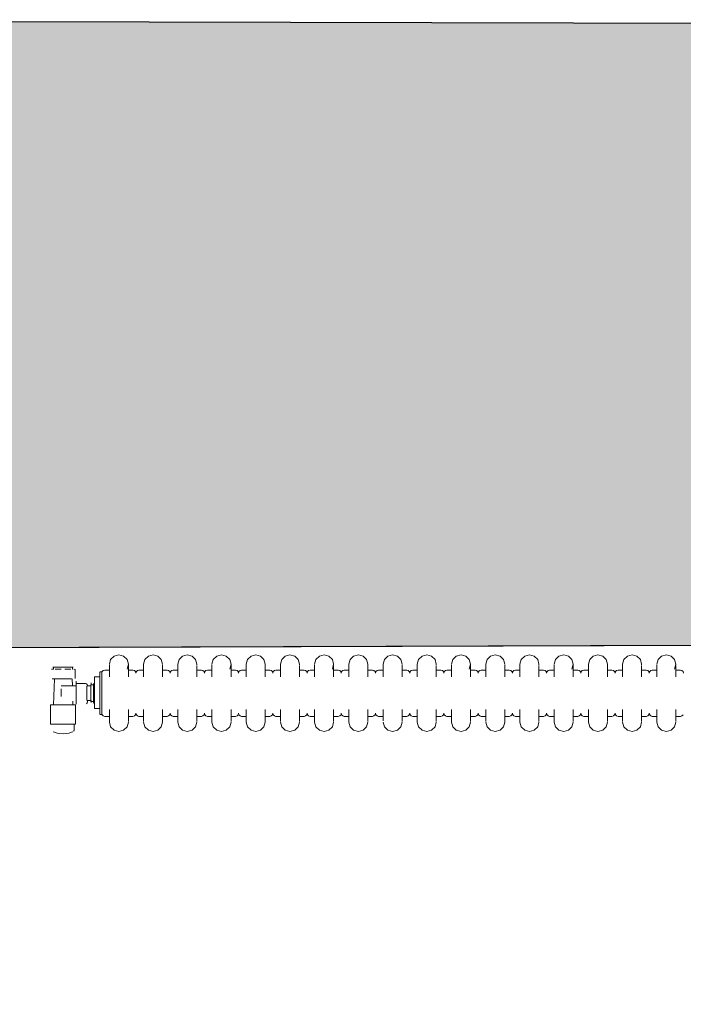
# Model space of a CAD drawing. Extents: x -6068 to 35118, y -17738 to 67348.
# Tile 80 of 88: x 80 to 168, y -130 to 0. Entities that reach past the tile are written whole.
import ezdxf

# ---------------------------------------------------------------- set-up
doc = ezdxf.new("R2010")
doc.units = 0
doc.header["$LTSCALE"] = 15
doc.linetypes.add('Continua', pattern=[0])
doc.linetypes.add('Cui_CONTINU', pattern=[0])
doc.layers.add('Bloc 3D - Dessin - NIVEAUX - Style par défaut', color=7, linetype='Continua', lineweight=0, true_color=0x000000)
doc.layers.add('Enveloppe - NIVEAUX - Style par défaut', color=7, linetype='Continua', lineweight=0, true_color=0x000000)
doc.layers.add('EDL_RDJ murs & cloisons', color=5, linetype='CONTINUOUS')
doc.layers.add('PIS-fond de plan', color=7, linetype='Cui_CONTINU')

# ---------------------------------------------------------------- blocks, each defined once
blk = doc.blocks.new('EDL_RDJ plan_2025 10 17')
at = {"layer": 'EDL_RDJ murs & cloisons', "linetype": 'Continuous', "ltscale": 0.08}
h = blk.add_hatch(color=9, dxfattribs=at)
h.dxf.hatch_style = 1
h.paths.add_polyline_path([(76.38, -258.37), (14.38, -258.7), (14.35, -253.7), (8.13, -253.73), (8.1, -260.3), (-0.9, -260.26), (-0.67, -212.2), (-0.33, -106.1), (0, 0), (260.41, -0.63), (260.38, -9.63), (257.3, -9.62), (257.27, -21.62), (257.32, -30.62), (253.69, -30.65), (250.36, -82.12), (75.45, -82.71), (76.37, -258.37)])
at = {"layer": 'Bloc 3D - Dessin - NIVEAUX - Style par défaut', "color": 32, "linetype": 'Continua', "lineweight": 0, "ltscale": 0.1, "true_color": 0xd1591a}
for p, q in [((106.39, -84.83), (106.56, -84.2)), ((106.56, -84.2), (107.02, -83.74)), ((107.02, -83.74), (107.64, -83.58)), ((107.64, -83.58), (108.27, -83.74)), ((108.27, -83.74), (108.72, -84.2)), ((108.72, -84.2), (108.89, -84.83)), ((110.89, -84.83), (111.06, -84.2)), ((111.06, -84.2), (111.52, -83.74)), ((111.52, -83.74), (112.14, -83.58)), ((112.14, -83.58), (112.77, -83.74)), ((112.77, -83.74), (113.22, -84.2)), ((113.22, -84.2), (113.39, -84.83)), ((115.39, -84.83), (115.56, -84.2)), ((115.56, -84.2), (116.02, -83.74)), ((116.02, -83.74), (116.64, -83.58)), ((116.64, -83.58), (117.27, -83.74)), ((117.27, -83.74), (117.72, -84.2)), ((117.72, -84.2), (117.89, -84.83)), ((119.89, -84.83), (120.06, -84.2)), ((120.06, -84.2), (120.52, -83.74)), ((120.52, -83.74), (121.14, -83.58)), ((121.14, -83.58), (121.77, -83.74)), ((121.77, -83.74), (122.22, -84.2)), ((122.22, -84.2), (122.39, -84.83)), ((124.39, -84.83), (124.56, -84.2)), ((124.56, -84.2), (125.02, -83.74)), ((125.02, -83.74), (125.64, -83.58)), ((125.64, -83.58), (126.27, -83.74)), ((126.27, -83.74), (126.72, -84.2)), ((126.72, -84.2), (126.89, -84.83)), ((128.89, -84.83), (129.06, -84.2)), ((129.06, -84.2), (129.52, -83.74)), ((129.52, -83.74), (130.14, -83.58)), ((130.14, -83.58), (130.77, -83.74)), ((130.77, -83.74), (131.22, -84.2)), ((131.22, -84.2), (131.39, -84.83)), ((133.39, -84.83), (133.56, -84.2)), ((133.56, -84.2), (134.02, -83.74)), ((134.02, -83.74), (134.64, -83.58)), ((134.64, -83.58), (135.27, -83.74)), ((135.27, -83.74), (135.72, -84.2)), ((135.72, -84.2), (135.89, -84.83)), ((137.89, -84.83), (138.06, -84.2)), ((138.06, -84.2), (138.52, -83.74)), ((138.52, -83.74), (139.14, -83.58)), ((139.14, -83.58), (139.77, -83.74)), ((139.77, -83.74), (140.22, -84.2)), ((140.22, -84.2), (140.39, -84.83)), ((142.39, -84.83), (142.56, -84.2)), ((142.56, -84.2), (143.02, -83.74)), ((143.02, -83.74), (143.64, -83.58)), ((143.64, -83.58), (144.27, -83.74)), ((144.27, -83.74), (144.72, -84.2)), ((144.72, -84.2), (144.89, -84.83)), ((146.89, -84.83), (147.06, -84.2)), ((147.06, -84.2), (147.52, -83.74)), ((147.52, -83.74), (148.14, -83.58)), ((148.14, -83.58), (148.77, -83.74)), ((148.77, -83.74), (149.22, -84.2)), ((149.22, -84.2), (149.39, -84.83)), ((151.39, -84.83), (151.56, -84.2)), ((151.56, -84.2), (152.02, -83.74)), ((152.02, -83.74), (152.64, -83.58)), ((152.64, -83.58), (153.27, -83.74)), ((153.27, -83.74), (153.72, -84.2)), ((153.72, -84.2), (153.89, -84.83)), ((155.89, -84.83), (156.06, -84.2)), ((156.06, -84.2), (156.52, -83.74)), ((156.52, -83.74), (157.14, -83.58)), ((157.14, -83.58), (157.77, -83.74)), ((157.77, -83.74), (158.22, -84.2)), ((158.22, -84.2), (158.39, -84.83)), ((160.39, -84.83), (160.56, -84.2)), ((160.56, -84.2), (161.02, -83.74)), ((161.02, -83.74), (161.64, -83.58)), ((161.64, -83.58), (162.27, -83.74)), ((162.27, -83.74), (162.72, -84.2)), ((162.72, -84.2), (162.89, -84.83)), ((164.89, -84.83), (165.06, -84.2)), ((165.06, -84.2), (165.52, -83.74)), ((165.52, -83.74), (166.14, -83.58)), ((166.14, -83.58), (166.77, -83.74)), ((166.77, -83.74), (167.22, -84.2)), ((167.22, -84.2), (167.39, -84.83)), ((169.39, -84.83), (169.56, -84.2)), ((169.56, -84.2), (170.02, -83.74)), ((170.02, -83.74), (170.64, -83.58)), ((170.64, -83.58), (171.27, -83.74)), ((171.27, -83.74), (171.72, -84.2)), ((171.72, -84.2), (171.89, -84.83)), ((173.89, -84.83), (174.06, -84.2)), ((174.06, -84.2), (174.52, -83.74)), ((174.52, -83.74), (175.14, -83.58)), ((175.14, -83.58), (175.77, -83.74)), ((175.77, -83.74), (176.22, -84.2)), ((176.22, -84.2), (176.39, -84.83)), ((178.39, -84.83), (178.56, -84.2)), ((178.56, -84.2), (179.02, -83.74)), ((179.02, -83.74), (179.64, -83.58)), ((179.64, -83.58), (180.27, -83.74)), ((180.27, -83.74), (180.72, -84.2)), ((180.72, -84.2), (180.89, -84.83)), ((98.79, -85.47), (99.05, -85.47)), ((99.05, -85.19), (98.97, -85.19)), ((99.28, -85.19), (99.05, -85.19)), ((99.05, -85.47), (99.05, -85.19)), ((99.63, -85.19), (99.28, -85.19)), ((99.28, -85.47), (99.54, -85.47)), ((99.54, -85.47), (100.07, -85.47)), ((100.07, -85.19), (99.63, -85.19)), ((100.07, -85.47), (99.63, -85.47)), ((100.53, -85.19), (100.07, -85.19)), ((100.97, -85.19), (100.53, -85.19)), ((100.53, -85.47), (100.97, -85.47)), ((101.32, -85.19), (100.97, -85.19)), ((101.32, -85.47), (100.97, -85.47)), ((101.06, -85.47), (101.32, -85.47)), ((101.55, -85.19), (101.32, -85.19)), ((101.63, -85.19), (101.55, -85.19)), ((101.55, -85.19), (101.55, -85.47)), ((101.55, -85.47), (101.63, -85.47)), ((101.82, -85.47), (101.9, -85.54)), ((106.39, -85), (106.39, -84.88)), ((106.39, -85.2), (106.39, -85)), ((106.39, -85.46), (106.39, -85.2)), ((106.39, -85.75), (106.39, -85.46)), ((108.89, -84.83), (108.72, -85.45)), ((108.89, -85.04), (108.89, -84.83)), ((108.89, -84.88), (108.89, -84.83)), ((108.89, -85.2), (108.89, -85)), ((108.89, -85.46), (108.89, -85.2)), ((108.89, -85.75), (108.89, -85.46)), ((110.89, -84.88), (110.89, -84.83)), ((110.89, -85), (110.89, -84.88)), ((110.89, -85.2), (110.89, -85)), ((110.89, -85.46), (110.89, -85.2)), ((110.89, -85.75), (110.89, -85.46)), ((113.39, -84.88), (113.39, -85)), ((113.39, -85.2), (113.39, -85)), ((113.39, -85.46), (113.39, -85.2)), ((113.39, -85.75), (113.39, -85.46)), ((115.39, -84.88), (115.39, -84.83)), ((115.39, -85), (115.39, -84.88)), ((115.39, -85.2), (115.39, -85)), ((115.39, -85.46), (115.39, -85.2)), ((115.39, -85.75), (115.39, -85.46)), ((117.89, -84.88), (117.89, -84.83)), ((117.89, -85.2), (117.89, -85)), ((117.89, -85.46), (117.89, -85.2)), ((117.89, -85.75), (117.89, -85.46)), ((119.89, -85), (119.89, -84.88)), ((119.89, -85.2), (119.89, -85)), ((119.89, -85.46), (119.89, -85.2)), ((119.89, -85.75), (119.89, -85.46)), ((122.39, -84.83), (122.22, -85.45)), ((122.39, -84.88), (122.39, -84.83)), ((122.39, -85.04), (122.39, -84.83)), ((122.39, -85.2), (122.39, -85)), ((122.39, -85.46), (122.39, -85.2)), ((122.39, -85.75), (122.39, -85.46)), ((124.39, -84.88), (124.39, -84.83)), ((124.39, -85), (124.39, -84.88)), ((124.39, -85.2), (124.39, -85)), ((124.39, -85.46), (124.39, -85.2)), ((124.39, -85.75), (124.39, -85.46)), ((126.89, -85.04), (126.89, -84.83)), ((126.89, -84.88), (126.89, -85)), ((126.89, -85.2), (126.89, -85)), ((126.89, -85.46), (126.89, -85.2)), ((126.89, -85.75), (126.89, -85.46)), ((128.89, -84.88), (128.89, -84.83)), ((128.89, -85), (128.89, -84.88)), ((128.89, -85.2), (128.89, -85)), ((128.89, -85.46), (128.89, -85.2)), ((128.89, -85.75), (128.89, -85.46)), ((131.39, -84.88), (131.39, -84.83)), ((131.39, -85.2), (131.39, -85)), ((131.39, -85.46), (131.39, -85.2)), ((131.39, -85.75), (131.39, -85.46)), ((133.39, -85), (133.39, -84.88)), ((133.39, -85.2), (133.39, -85)), ((133.39, -85.46), (133.39, -85.2)), ((133.39, -85.75), (133.39, -85.46)), ((135.89, -84.83), (135.72, -85.45)), ((135.89, -84.88), (135.89, -84.83)), ((135.89, -85.2), (135.89, -85)), ((135.89, -85.46), (135.89, -85.2)), ((135.89, -85.75), (135.89, -85.46)), ((137.89, -84.88), (137.89, -84.83)), ((137.89, -85), (137.89, -84.88)), ((137.89, -85.2), (137.89, -85)), ((137.89, -85.46), (137.89, -85.2)), ((137.89, -85.75), (137.89, -85.46)), ((140.39, -85.04), (140.39, -84.83)), ((140.39, -84.88), (140.39, -85)), ((140.39, -85.2), (140.39, -85)), ((140.39, -85.46), (140.39, -85.2)), ((140.39, -85.75), (140.39, -85.46)), ((142.39, -84.88), (142.39, -84.83)), ((142.39, -85), (142.39, -84.88)), ((142.39, -85.2), (142.39, -85)), ((142.39, -85.46), (142.39, -85.2)), ((142.39, -85.75), (142.39, -85.46)), ((144.89, -84.88), (144.89, -85)), ((144.89, -85.2), (144.89, -85)), ((144.89, -85.46), (144.89, -85.2)), ((144.89, -85.75), (144.89, -85.46)), ((146.89, -84.88), (146.89, -84.83)), ((146.89, -85), (146.89, -84.88)), ((146.89, -85.2), (146.89, -85)), ((146.89, -85.46), (146.89, -85.2)), ((146.89, -85.75), (146.89, -85.46)), ((149.39, -84.88), (149.39, -84.83)), ((149.39, -85.2), (149.39, -85)), ((149.39, -85.46), (149.39, -85.2)), ((149.39, -85.75), (149.39, -85.46)), ((151.39, -85), (151.39, -84.88)), ((151.39, -85.2), (151.39, -85)), ((151.39, -85.46), (151.39, -85.2)), ((151.39, -85.75), (151.39, -85.46)), ((153.89, -84.83), (153.72, -85.45)), ((153.89, -85.04), (153.89, -84.83)), ((153.89, -84.88), (153.89, -84.83)), ((153.89, -85.2), (153.89, -85)), ((153.89, -85.46), (153.89, -85.2)), ((153.89, -85.75), (153.89, -85.46)), ((155.89, -84.88), (155.89, -84.83)), ((155.89, -85), (155.89, -84.88)), ((155.89, -85.2), (155.89, -85)), ((155.89, -85.46), (155.89, -85.2)), ((155.89, -85.75), (155.89, -85.46)), ((158.39, -84.88), (158.39, -85)), ((158.39, -85.2), (158.39, -85)), ((158.39, -85.46), (158.39, -85.2)), ((158.39, -85.75), (158.39, -85.46)), ((160.39, -84.88), (160.39, -84.83)), ((160.39, -85), (160.39, -84.88)), ((160.39, -85.2), (160.39, -85)), ((160.39, -85.46), (160.39, -85.2)), ((160.39, -85.75), (160.39, -85.46)), ((162.89, -84.88), (162.89, -84.83)), ((162.89, -85.2), (162.89, -85)), ((162.89, -85.46), (162.89, -85.2)), ((162.89, -85.75), (162.89, -85.46)), ((164.89, -85), (164.89, -84.88)), ((164.89, -85.2), (164.89, -85)), ((164.89, -85.46), (164.89, -85.2)), ((164.89, -85.75), (164.89, -85.46)), ((167.39, -84.83), (167.22, -85.45)), ((167.39, -84.88), (167.39, -84.83)), ((167.39, -85.04), (167.39, -84.83)), ((167.39, -85.2), (167.39, -85)), ((167.39, -85.46), (167.39, -85.2)), ((167.39, -85.75), (167.39, -85.46)), ((169.39, -84.88), (169.39, -84.83)), ((169.39, -85), (169.39, -84.88)), ((169.39, -85.2), (169.39, -85)), ((169.39, -85.46), (169.39, -85.2)), ((169.39, -85.75), (169.39, -85.46)), ((171.89, -85.04), (171.89, -84.83)), ((171.89, -84.88), (171.89, -85)), ((171.89, -85.2), (171.89, -85)), ((171.89, -85.46), (171.89, -85.2)), ((171.89, -85.75), (171.89, -85.46)), ((173.89, -84.88), (173.89, -84.83)), ((173.89, -85), (173.89, -84.88)), ((173.89, -85.2), (173.89, -85)), ((173.89, -85.46), (173.89, -85.2)), ((173.89, -85.75), (173.89, -85.46)), ((176.39, -84.88), (176.39, -84.83)), ((176.39, -85.2), (176.39, -85)), ((176.39, -85.46), (176.39, -85.2)), ((176.39, -85.75), (176.39, -85.46)), ((178.39, -85), (178.39, -84.88)), ((178.39, -85.2), (178.39, -85)), ((178.39, -85.46), (178.39, -85.2)), ((178.39, -85.75), (178.39, -85.46)), ((180.89, -84.83), (180.72, -85.45)), ((180.89, -84.88), (180.89, -84.83)), ((180.89, -85.2), (180.89, -85)), ((180.89, -85.46), (180.89, -85.2)), ((180.89, -85.75), (180.89, -85.46)), ((99.17, -86.75), (98.85, -86.75)), ((98.85, -86.75), (99.17, -86.75)), ((99.06, -90.17), (99.17, -86.75)), ((99.57, -86.75), (99.17, -86.75)), ((99.7, -86.75), (99.38, -86.75)), ((100.09, -86.75), (99.7, -86.75)), ((100.51, -86.75), (100.09, -86.75)), ((100.9, -86.75), (100.51, -86.75)), ((101.22, -86.75), (100.9, -86.75)), ((101.43, -86.75), (101.22, -86.75)), ((101.51, -86.75), (101.53, -87.68)), ((101.9, -86.68), (101.9, -85.54)), ((104.43, -86.49), (104.43, -87.29)), ((105.16, -86.49), (104.43, -86.49)), ((105.16, -85.83), (105.39, -85.83)), ((105.16, -85.88), (105.16, -86.04)), ((105.16, -86.04), (105.16, -86.3)), ((105.16, -86.3), (105.16, -86.65)), ((105.16, -86.65), (105.16, -87.07)), ((105.39, -85.88), (105.39, -85.83)), ((105.39, -86.04), (105.39, -85.88)), ((105.39, -86.3), (105.39, -86.04)), ((105.39, -86.65), (105.39, -86.3)), ((105.39, -87.07), (105.39, -86.65)), ((105.44, -85.78), (105.59, -85.63)), ((105.59, -85.63), (105.79, -85.58)), ((106.39, -85.58), (105.79, -85.58)), ((106.39, -86.16), (106.39, -85.75)), ((106.39, -86.46), (106.39, -86.16)), ((106.39, -86.46), (106.39, -86.16)), ((108.89, -85.58), (109.49, -85.58)), ((108.89, -86.16), (108.89, -85.75)), ((108.89, -86.46), (108.89, -86.16)), ((109.69, -85.63), (109.49, -85.58)), ((109.84, -85.78), (109.69, -85.63)), ((109.84, -85.78), (109.89, -85.98)), ((109.89, -85.98), (109.94, -85.78)), ((109.94, -85.78), (110.09, -85.63)), ((110.09, -85.63), (110.29, -85.58)), ((110.89, -85.58), (110.29, -85.58)), ((110.89, -86.16), (110.89, -85.75)), ((110.89, -86.46), (110.89, -86.16)), ((110.89, -86.46), (110.89, -86.16)), ((113.39, -85.58), (113.99, -85.58)), ((113.39, -86.16), (113.39, -85.75)), ((113.39, -86.46), (113.39, -86.16)), ((114.19, -85.63), (113.99, -85.58)), ((114.34, -85.78), (114.19, -85.63)), ((114.34, -85.78), (114.39, -85.98)), ((114.39, -85.98), (114.44, -85.78)), ((114.44, -85.78), (114.59, -85.63)), ((114.59, -85.63), (114.79, -85.58)), ((115.39, -85.58), (114.79, -85.58)), ((115.39, -86.16), (115.39, -85.75)), ((115.39, -86.46), (115.39, -86.16)), ((115.39, -86.46), (115.39, -86.16)), ((117.89, -85.58), (118.49, -85.58)), ((117.89, -86.16), (117.89, -85.75)), ((117.89, -86.46), (117.89, -86.16)), ((118.69, -85.63), (118.49, -85.58)), ((118.84, -85.78), (118.69, -85.63)), ((118.84, -85.78), (118.89, -85.98)), ((118.89, -85.98), (118.94, -85.78)), ((118.94, -85.78), (119.09, -85.63)), ((119.09, -85.63), (119.29, -85.58)), ((119.89, -85.58), (119.29, -85.58)), ((119.89, -86.16), (119.89, -85.75)), ((119.89, -86.46), (119.89, -86.16)), ((122.39, -85.58), (122.99, -85.58)), ((122.39, -86.16), (122.39, -85.75)), ((122.39, -86.46), (122.39, -86.16)), ((123.19, -85.63), (122.99, -85.58)), ((123.34, -85.78), (123.19, -85.63)), ((123.34, -85.78), (123.39, -85.98)), ((123.39, -85.98), (123.44, -85.78)), ((123.44, -85.78), (123.59, -85.63)), ((123.59, -85.63), (123.79, -85.58)), ((124.39, -85.58), (123.79, -85.58)), ((124.39, -86.16), (124.39, -85.75)), ((124.39, -86.46), (124.39, -86.16)), ((124.39, -86.46), (124.39, -86.16)), ((126.89, -85.58), (127.49, -85.58)), ((126.89, -86.16), (126.89, -85.75)), ((126.89, -86.46), (126.89, -86.16)), ((127.69, -85.63), (127.49, -85.58)), ((127.84, -85.78), (127.69, -85.63)), ((127.84, -85.78), (127.89, -85.98)), ((127.89, -85.98), (127.94, -85.78)), ((127.94, -85.78), (128.09, -85.63)), ((128.09, -85.63), (128.29, -85.58)), ((128.89, -85.58), (128.29, -85.58)), ((128.89, -86.16), (128.89, -85.75)), ((128.89, -86.46), (128.89, -86.16)), ((128.89, -86.46), (128.89, -86.16)), ((131.39, -85.58), (131.99, -85.58)), ((131.39, -86.16), (131.39, -85.75)), ((131.39, -86.46), (131.39, -86.16)), ((132.19, -85.63), (131.99, -85.58)), ((132.34, -85.78), (132.19, -85.63)), ((132.34, -85.78), (132.39, -85.98)), ((132.39, -85.98), (132.44, -85.78)), ((132.44, -85.78), (132.59, -85.63)), ((132.59, -85.63), (132.79, -85.58)), ((133.39, -85.58), (132.79, -85.58)), ((133.39, -86.16), (133.39, -85.75)), ((133.39, -86.46), (133.39, -86.16)), ((133.39, -86.46), (133.39, -86.16)), ((135.89, -85.58), (136.49, -85.58)), ((135.89, -86.16), (135.89, -85.75)), ((135.89, -86.46), (135.89, -86.16)), ((136.69, -85.63), (136.49, -85.58)), ((136.84, -85.78), (136.69, -85.63)), ((136.84, -85.78), (136.89, -85.98)), ((136.89, -85.98), (136.94, -85.78)), ((136.94, -85.78), (137.09, -85.63)), ((137.09, -85.63), (137.29, -85.58)), ((137.89, -85.58), (137.29, -85.58)), ((137.89, -86.16), (137.89, -85.75)), ((137.89, -86.46), (137.89, -86.16)), ((137.89, -86.46), (137.89, -86.16)), ((140.39, -85.58), (140.99, -85.58)), ((140.39, -86.16), (140.39, -85.75)), ((140.39, -86.46), (140.39, -86.16)), ((141.19, -85.63), (140.99, -85.58)), ((141.34, -85.78), (141.19, -85.63)), ((141.34, -85.78), (141.39, -85.98)), ((141.39, -85.98), (141.44, -85.78)), ((141.44, -85.78), (141.59, -85.63)), ((141.59, -85.63), (141.79, -85.58)), ((142.39, -85.58), (141.79, -85.58)), ((142.39, -86.16), (142.39, -85.75)), ((142.39, -86.46), (142.39, -86.16)), ((142.39, -86.46), (142.39, -86.16)), ((144.89, -85.58), (145.49, -85.58)), ((144.89, -86.16), (144.89, -85.75)), ((144.89, -86.46), (144.89, -86.16)), ((145.69, -85.63), (145.49, -85.58)), ((145.84, -85.78), (145.69, -85.63)), ((145.84, -85.78), (145.89, -85.98)), ((145.89, -85.98), (145.94, -85.78)), ((145.94, -85.78), (146.09, -85.63)), ((146.09, -85.63), (146.29, -85.58)), ((146.89, -85.58), (146.29, -85.58)), ((146.89, -86.16), (146.89, -85.75)), ((146.89, -86.46), (146.89, -86.16)), ((146.89, -86.46), (146.89, -86.16)), ((149.39, -85.58), (149.99, -85.58)), ((149.39, -86.16), (149.39, -85.75)), ((149.39, -86.46), (149.39, -86.16)), ((150.19, -85.63), (149.99, -85.58)), ((150.34, -85.78), (150.19, -85.63)), ((150.34, -85.78), (150.39, -85.98)), ((150.39, -85.98), (150.44, -85.78)), ((150.44, -85.78), (150.59, -85.63)), ((150.59, -85.63), (150.79, -85.58)), ((151.39, -85.58), (150.79, -85.58)), ((151.39, -86.16), (151.39, -85.75)), ((151.39, -86.46), (151.39, -86.16)), ((151.39, -86.46), (151.39, -86.16)), ((153.89, -85.58), (154.49, -85.58)), ((153.89, -86.16), (153.89, -85.75)), ((153.89, -86.46), (153.89, -86.16)), ((154.69, -85.63), (154.49, -85.58)), ((154.84, -85.78), (154.69, -85.63)), ((154.84, -85.78), (154.89, -85.98)), ((154.89, -85.98), (154.94, -85.78)), ((154.94, -85.78), (155.09, -85.63)), ((155.09, -85.63), (155.29, -85.58)), ((155.89, -85.58), (155.29, -85.58)), ((155.89, -86.16), (155.89, -85.75)), ((155.89, -86.46), (155.89, -86.16)), ((155.89, -86.46), (155.89, -86.16)), ((158.39, -85.58), (158.99, -85.58)), ((158.39, -86.16), (158.39, -85.75)), ((158.39, -86.46), (158.39, -86.16)), ((159.19, -85.63), (158.99, -85.58)), ((159.34, -85.78), (159.19, -85.63)), ((159.34, -85.78), (159.39, -85.98)), ((159.39, -85.98), (159.44, -85.78)), ((159.44, -85.78), (159.59, -85.63)), ((159.59, -85.63), (159.79, -85.58)), ((160.39, -85.58), (159.79, -85.58)), ((160.39, -86.16), (160.39, -85.75)), ((160.39, -86.46), (160.39, -86.16)), ((160.39, -86.46), (160.39, -86.16)), ((162.89, -85.58), (163.49, -85.58)), ((162.89, -86.16), (162.89, -85.75)), ((162.89, -86.46), (162.89, -86.16)), ((163.69, -85.63), (163.49, -85.58)), ((163.84, -85.78), (163.69, -85.63)), ((163.84, -85.78), (163.89, -85.98)), ((163.89, -85.98), (163.95, -85.78)), ((163.95, -85.78), (164.09, -85.63)), ((164.09, -85.63), (164.29, -85.58)), ((164.89, -85.58), (164.29, -85.58)), ((164.89, -86.16), (164.89, -85.75)), ((164.89, -86.46), (164.89, -86.16)), ((167.39, -85.58), (167.99, -85.58)), ((167.39, -86.16), (167.39, -85.75)), ((167.39, -86.46), (167.39, -86.16)), ((168.19, -85.63), (167.99, -85.58)), ((168.34, -85.78), (168.19, -85.63)), ((168.34, -85.78), (168.39, -85.98)), ((168.39, -85.98), (168.45, -85.78)), ((168.45, -85.78), (168.59, -85.63)), ((168.59, -85.63), (168.79, -85.58)), ((169.39, -85.58), (168.79, -85.58)), ((169.39, -86.16), (169.39, -85.75)), ((169.39, -86.46), (169.39, -86.16)), ((169.39, -86.46), (169.39, -86.16)), ((171.89, -85.58), (172.49, -85.58)), ((171.89, -86.16), (171.89, -85.75)), ((171.89, -86.46), (171.89, -86.16)), ((172.69, -85.63), (172.49, -85.58)), ((172.84, -85.78), (172.69, -85.63)), ((172.84, -85.78), (172.89, -85.98)), ((172.89, -85.98), (172.95, -85.78)), ((172.95, -85.78), (173.09, -85.63)), ((173.09, -85.63), (173.29, -85.58)), ((173.89, -85.58), (173.29, -85.58)), ((173.89, -86.16), (173.89, -85.75)), ((173.89, -86.46), (173.89, -86.16)), ((173.89, -86.46), (173.89, -86.16)), ((176.39, -85.58), (176.99, -85.58)), ((176.39, -86.16), (176.39, -85.75)), ((176.39, -86.46), (176.39, -86.16)), ((177.19, -85.63), (176.99, -85.58)), ((177.34, -85.78), (177.19, -85.63)), ((177.34, -85.78), (177.39, -85.98)), ((177.39, -85.98), (177.45, -85.78)), ((177.45, -85.78), (177.59, -85.63)), ((177.59, -85.63), (177.79, -85.58)), ((178.39, -85.58), (177.79, -85.58)), ((178.39, -86.16), (178.39, -85.75)), ((178.39, -86.46), (178.39, -86.16)), ((178.39, -86.46), (178.39, -86.16)), ((180.89, -85.58), (181.49, -85.58)), ((180.89, -86.16), (180.89, -85.75)), ((180.89, -86.46), (180.89, -86.16)), ((181.69, -85.63), (181.49, -85.58)), ((181.84, -85.78), (181.69, -85.63)), ((181.84, -85.78), (181.89, -85.98)), ((100.05, -87.68), (101.53, -87.68)), ((100.05, -88.08), (100.05, -88.57)), ((101.53, -87.68), (102.03, -87.68)), ((102.03, -87.07), (102.03, -87.37)), ((102.03, -87.37), (102.03, -87.68)), ((102.03, -87.37), (103.25, -87.37)), ((102.03, -87.68), (102.03, -87.9)), ((102.03, -87.9), (102.03, -88.57)), ((103.25, -87.37), (103.39, -87.4)), ((103.39, -87.4), (103.49, -87.49)), ((103.96, -87.66), (103.44, -87.66)), ((103.44, -87.71), (103.44, -87.85)), ((103.44, -87.85), (103.44, -88.06)), ((103.44, -88.06), (103.44, -88.33)), ((103.49, -87.49), (103.52, -87.6)), ((103.96, -87.53), (103.96, -87.66)), ((103.96, -87.53), (104.31, -87.53)), ((103.96, -87.66), (103.96, -88.49)), ((104.02, -87.27), (104.02, -87.52)), ((104.31, -87.35), (104.31, -87.41)), ((104.31, -87.41), (104.31, -87.52)), ((104.31, -87.52), (104.31, -87.7)), ((104.31, -87.7), (104.31, -87.92)), ((104.31, -87.92), (104.31, -88.17)), ((104.43, -87.29), (104.43, -87.53)), ((104.43, -87.53), (104.43, -87.77)), ((104.43, -87.77), (104.43, -89.36)), ((105.16, -87.07), (105.16, -87.55)), ((105.16, -87.55), (105.16, -88.08)), ((105.16, -88.08), (105.16, -88.63)), ((105.39, -87.55), (105.39, -87.07)), ((105.39, -88.08), (105.39, -87.55)), ((105.39, -88.63), (105.39, -88.08)), ((100.05, -88.57), (100.05, -89.06)), ((102.03, -88.57), (102.03, -89.23)), ((102.03, -89.23), (102.03, -89.67)), ((103.44, -88.33), (103.44, -88.63)), ((103.44, -88.63), (103.44, -88.92)), ((103.44, -88.92), (103.44, -89.19)), ((103.44, -89.19), (103.44, -89.4)), ((103.44, -89.4), (103.44, -89.54)), ((103.96, -88.49), (103.96, -88.76)), ((103.96, -88.76), (103.96, -89.59)), ((104.31, -88.17), (104.31, -88.46)), ((104.31, -88.46), (104.31, -88.75)), ((104.31, -88.75), (104.31, -89.03)), ((104.31, -89.03), (104.31, -89.3)), ((104.31, -89.3), (104.31, -89.53)), ((104.43, -89.36), (104.43, -89.84)), ((105.16, -88.63), (105.16, -89.17)), ((105.16, -89.17), (105.16, -89.7)), ((105.39, -89.17), (105.39, -88.63)), ((105.39, -89.7), (105.39, -89.17)), ((98.74, -90.17), (98.64, -90.17)), ((98.67, -92.7), (98.64, -90.17)), ((99.03, -90.17), (98.74, -90.17)), ((99.47, -90.17), (99.06, -90.17)), ((100.01, -90.17), (99.47, -90.17)), ((100.59, -90.17), (100.01, -90.17)), ((101.13, -90.17), (100.59, -90.17)), ((101.57, -90.17), (101.13, -90.17)), ((101.57, -89.67), (101.58, -90.17)), ((101.86, -90.17), (101.57, -90.17)), ((101.96, -90.17), (101.86, -90.17)), ((101.93, -92.7), (101.96, -90.17)), ((102.03, -89.67), (102.03, -89.76)), ((102.03, -89.76), (102.03, -90.06)), ((103.39, -90.02), (103.49, -89.91)), ((103.96, -89.59), (103.44, -89.59)), ((103.49, -89.91), (103.52, -89.77)), ((103.52, -89.77), (103.52, -89.53)), ((103.96, -89.59), (103.96, -89.73)), ((103.96, -89.73), (104.31, -89.73)), ((104.02, -89.61), (104.02, -89.87)), ((104.31, -89.53), (104.31, -89.72)), ((104.31, -89.72), (104.31, -89.86)), ((104.31, -89.94), (104.46, -89.94)), ((104.43, -89.84), (104.43, -90.64)), ((105.16, -90.64), (104.43, -90.64)), ((105.16, -89.7), (105.16, -90.18)), ((105.16, -90.18), (105.16, -90.6)), ((105.16, -90.6), (105.16, -90.95)), ((105.39, -90.18), (105.39, -89.7)), ((105.39, -90.6), (105.39, -90.18)), ((105.39, -90.95), (105.39, -90.6)), ((105.16, -90.95), (105.16, -91.21)), ((105.16, -91.21), (105.16, -91.37)), ((105.16, -91.42), (105.39, -91.42)), ((105.39, -91.21), (105.39, -90.95)), ((105.39, -91.37), (105.39, -91.21)), ((105.39, -91.27), (105.44, -91.47)), ((105.44, -91.47), (105.39, -91.27)), ((105.59, -91.62), (105.44, -91.47)), ((105.59, -91.62), (105.79, -91.68)), ((105.79, -91.68), (105.59, -91.62)), ((106.39, -91.68), (105.79, -91.68)), ((106.39, -90.79), (106.39, -91.09)), ((106.39, -91.09), (106.39, -91.5)), ((106.39, -91.5), (106.39, -92.21)), ((106.39, -91.5), (106.39, -91.79)), ((106.39, -92.05), (106.39, -91.79)), ((108.89, -90.79), (108.89, -91.09)), ((108.89, -91.09), (108.89, -90.79)), ((108.89, -91.5), (108.89, -91.09)), ((108.89, -92.21), (108.89, -91.5)), ((108.89, -91.5), (108.89, -91.79)), ((109.49, -91.68), (108.89, -91.68)), ((108.89, -92.05), (108.89, -91.79)), ((109.49, -91.68), (109.69, -91.62)), ((109.84, -91.47), (109.69, -91.62)), ((109.84, -91.47), (109.89, -91.27)), ((109.89, -91.27), (109.94, -91.47)), ((110.09, -91.62), (109.94, -91.47)), ((110.09, -91.62), (110.29, -91.68)), ((110.29, -91.68), (110.09, -91.62)), ((110.89, -91.68), (110.29, -91.68)), ((110.89, -90.79), (110.89, -91.09)), ((110.89, -91.09), (110.89, -91.5)), ((110.89, -91.5), (110.89, -92.21)), ((110.89, -91.5), (110.89, -91.79)), ((110.89, -92.05), (110.89, -91.79)), ((113.39, -91.09), (113.39, -90.79)), ((113.39, -91.5), (113.39, -91.09)), ((113.39, -91.5), (113.39, -91.79)), ((113.99, -91.68), (113.39, -91.68)), ((113.39, -92.05), (113.39, -91.79)), ((113.99, -91.68), (114.19, -91.62)), ((114.34, -91.47), (114.19, -91.62)), ((114.34, -91.47), (114.39, -91.27)), ((114.39, -91.27), (114.44, -91.47)), ((114.44, -91.47), (114.39, -91.27)), ((114.59, -91.62), (114.44, -91.47)), ((114.79, -91.68), (114.59, -91.62)), ((114.59, -91.62), (114.79, -91.68)), ((115.39, -91.68), (114.79, -91.68)), ((115.39, -90.79), (115.39, -91.09)), ((115.39, -91.09), (115.39, -91.5)), ((115.39, -91.5), (115.39, -91.79)), ((115.39, -92.05), (115.39, -91.79)), ((117.89, -91.09), (117.89, -90.79)), ((117.89, -90.79), (117.89, -91.09)), ((117.89, -91.5), (117.89, -91.09)), ((117.89, -91.5), (117.89, -91.79)), ((118.49, -91.68), (117.89, -91.68)), ((117.89, -92.05), (117.89, -91.79)), ((118.49, -91.68), (118.69, -91.62)), ((118.84, -91.47), (118.69, -91.62)), ((118.84, -91.47), (118.89, -91.27)), ((118.94, -91.47), (118.89, -91.27)), ((118.89, -91.27), (118.94, -91.47)), ((119.09, -91.62), (118.94, -91.47)), ((119.09, -91.62), (119.29, -91.68)), ((119.89, -91.68), (119.29, -91.68)), ((119.89, -90.79), (119.89, -91.09)), ((119.89, -91.09), (119.89, -91.5)), ((119.89, -91.5), (119.89, -91.79)), ((119.89, -92.05), (119.89, -91.79)), ((122.39, -91.09), (122.39, -90.79)), ((122.39, -90.79), (122.39, -91.09)), ((122.39, -91.5), (122.39, -91.09)), ((122.39, -91.5), (122.39, -91.79)), ((122.39, -92.21), (122.39, -91.5)), ((122.99, -91.68), (122.39, -91.68)), ((122.39, -92.05), (122.39, -91.79)), ((122.99, -91.68), (123.19, -91.62)), ((123.34, -91.47), (123.19, -91.62)), ((123.39, -91.27), (123.44, -91.47)), ((123.59, -91.62), (123.44, -91.47)), ((123.59, -91.62), (123.79, -91.68)), ((123.79, -91.68), (123.59, -91.62)), ((124.39, -91.68), (123.79, -91.68)), ((124.39, -90.79), (124.39, -91.09)), ((124.39, -91.09), (124.39, -91.5)), ((124.39, -91.5), (124.39, -91.79)), ((124.39, -91.5), (124.39, -92.21)), ((124.39, -92.05), (124.39, -91.79)), ((126.89, -91.09), (126.89, -90.79)), ((126.89, -91.5), (126.89, -91.09)), ((126.89, -91.5), (126.89, -91.79)), ((126.89, -92.21), (126.89, -91.5)), ((127.49, -91.68), (126.89, -91.68)), ((126.89, -92.05), (126.89, -91.79)), ((127.49, -91.68), (127.69, -91.62)), ((127.84, -91.47), (127.69, -91.62)), ((127.84, -91.47), (127.89, -91.27)), ((127.89, -91.27), (127.94, -91.47)), ((128.09, -91.62), (127.94, -91.47)), ((128.29, -91.68), (128.09, -91.62)), ((128.09, -91.62), (128.29, -91.68)), ((128.89, -91.68), (128.29, -91.68)), ((128.89, -90.79), (128.89, -91.09)), ((128.89, -91.09), (128.89, -91.5)), ((128.89, -91.5), (128.89, -91.79)), ((128.89, -92.05), (128.89, -91.79)), ((131.39, -90.79), (131.39, -91.09)), ((131.39, -91.09), (131.39, -90.79)), ((131.39, -91.5), (131.39, -91.09)), ((131.39, -91.5), (131.39, -91.79)), ((131.99, -91.68), (131.39, -91.68)), ((131.39, -92.05), (131.39, -91.79)), ((131.99, -91.68), (132.19, -91.62)), ((132.34, -91.47), (132.19, -91.62)), ((132.34, -91.47), (132.39, -91.27)), ((132.39, -91.27), (132.44, -91.47)), ((132.44, -91.47), (132.39, -91.27)), ((132.59, -91.62), (132.44, -91.47)), ((132.59, -91.62), (132.79, -91.68)), ((133.39, -91.68), (132.79, -91.68)), ((133.39, -90.79), (133.39, -91.09)), ((133.39, -91.09), (133.39, -91.5)), ((133.39, -91.5), (133.39, -91.79)), ((133.39, -92.05), (133.39, -91.79)), ((135.89, -91.09), (135.89, -90.79)), ((135.89, -90.79), (135.89, -91.09)), ((135.89, -91.5), (135.89, -91.09)), ((135.89, -91.5), (135.89, -91.79)), ((135.89, -92.21), (135.89, -91.5)), ((136.49, -91.68), (135.89, -91.68)), ((135.89, -92.05), (135.89, -91.79)), ((136.49, -91.68), (136.69, -91.62)), ((136.84, -91.47), (136.69, -91.62)), ((136.89, -91.27), (136.94, -91.47)), ((137.09, -91.62), (136.94, -91.47)), ((137.29, -91.68), (137.09, -91.62)), ((137.09, -91.62), (137.29, -91.68)), ((137.89, -91.68), (137.29, -91.68)), ((137.89, -90.79), (137.89, -91.09)), ((137.89, -91.09), (137.89, -91.5)), ((137.89, -91.5), (137.89, -92.21)), ((137.89, -91.5), (137.89, -91.79)), ((137.89, -92.05), (137.89, -91.79)), ((140.39, -91.09), (140.39, -90.79)), ((140.39, -91.5), (140.39, -91.09)), ((140.39, -91.5), (140.39, -91.79)), ((140.39, -92.21), (140.39, -91.5)), ((140.99, -91.68), (140.39, -91.68)), ((140.39, -92.05), (140.39, -91.79)), ((140.99, -91.68), (141.19, -91.62)), ((141.34, -91.47), (141.19, -91.62)), ((141.34, -91.47), (141.39, -91.27)), ((141.39, -91.27), (141.44, -91.47)), ((141.59, -91.62), (141.44, -91.47)), ((141.59, -91.62), (141.79, -91.68)), ((141.79, -91.68), (141.59, -91.62)), ((142.39, -91.68), (141.79, -91.68)), ((142.39, -90.79), (142.39, -91.09)), ((142.39, -91.09), (142.39, -91.5)), ((142.39, -91.5), (142.39, -91.79)), ((142.39, -91.5), (142.39, -92.21)), ((142.39, -92.05), (142.39, -91.79)), ((144.89, -91.09), (144.89, -90.79)), ((144.89, -91.5), (144.89, -91.09)), ((144.89, -91.5), (144.89, -91.79)), ((145.49, -91.68), (144.89, -91.68)), ((144.89, -92.05), (144.89, -91.79)), ((145.49, -91.68), (145.69, -91.62)), ((145.84, -91.47), (145.69, -91.62)), ((145.84, -91.47), (145.89, -91.27)), ((145.94, -91.47), (145.89, -91.27)), ((145.89, -91.27), (145.94, -91.47)), ((146.09, -91.62), (145.94, -91.47)), ((146.09, -91.62), (146.29, -91.68)), ((146.89, -91.68), (146.29, -91.68)), ((146.89, -90.79), (146.89, -91.09)), ((146.89, -91.09), (146.89, -91.5)), ((146.89, -91.5), (146.89, -91.79)), ((146.89, -92.05), (146.89, -91.79)), ((149.39, -90.79), (149.39, -91.09)), ((149.39, -91.09), (149.39, -90.79)), ((149.39, -91.5), (149.39, -91.09)), ((149.39, -91.5), (149.39, -91.79)), ((149.99, -91.68), (149.39, -91.68)), ((149.39, -92.05), (149.39, -91.79)), ((149.99, -91.68), (150.19, -91.62)), ((150.34, -91.47), (150.19, -91.62)), ((150.34, -91.47), (150.39, -91.27)), ((150.39, -91.27), (150.44, -91.47)), ((150.44, -91.47), (150.39, -91.27)), ((150.59, -91.62), (150.44, -91.47)), ((150.59, -91.62), (150.79, -91.68)), ((150.79, -91.68), (150.59, -91.62)), ((151.39, -91.68), (150.79, -91.68)), ((151.39, -90.79), (151.39, -91.09)), ((151.39, -91.09), (151.39, -91.5)), ((151.39, -91.5), (151.39, -92.21)), ((151.39, -91.5), (151.39, -91.79)), ((151.39, -92.05), (151.39, -91.79)), ((153.89, -90.79), (153.89, -91.09)), ((153.89, -91.09), (153.89, -90.79)), ((153.89, -91.5), (153.89, -91.09)), ((153.89, -92.21), (153.89, -91.5)), ((153.89, -91.5), (153.89, -91.79)), ((154.49, -91.68), (153.89, -91.68)), ((153.89, -92.05), (153.89, -91.79)), ((154.49, -91.68), (154.69, -91.62)), ((154.84, -91.47), (154.69, -91.62)), ((154.84, -91.47), (154.89, -91.27)), ((154.89, -91.27), (154.94, -91.47)), ((155.09, -91.62), (154.94, -91.47)), ((155.09, -91.62), (155.29, -91.68)), ((155.29, -91.68), (155.09, -91.62)), ((155.89, -91.68), (155.29, -91.68)), ((155.89, -90.79), (155.89, -91.09)), ((155.89, -91.09), (155.89, -91.5)), ((155.89, -91.5), (155.89, -92.21)), ((155.89, -91.5), (155.89, -91.79)), ((155.89, -92.05), (155.89, -91.79)), ((158.39, -91.09), (158.39, -90.79)), ((158.39, -91.5), (158.39, -91.09)), ((158.39, -91.5), (158.39, -91.79)), ((158.99, -91.68), (158.39, -91.68)), ((158.39, -92.05), (158.39, -91.79)), ((158.99, -91.68), (159.19, -91.62)), ((159.34, -91.47), (159.19, -91.62)), ((159.34, -91.47), (159.39, -91.27)), ((159.44, -91.47), (159.39, -91.27)), ((159.39, -91.27), (159.44, -91.47)), ((159.59, -91.62), (159.44, -91.47)), ((159.79, -91.68), (159.59, -91.62)), ((159.59, -91.62), (159.79, -91.68)), ((160.39, -91.68), (159.79, -91.68)), ((160.39, -90.79), (160.39, -91.09)), ((160.39, -91.09), (160.39, -91.5)), ((160.39, -91.5), (160.39, -91.79)), ((160.39, -92.05), (160.39, -91.79)), ((162.89, -91.09), (162.89, -90.79)), ((162.89, -90.79), (162.89, -91.09)), ((162.89, -91.5), (162.89, -91.09)), ((162.89, -91.5), (162.89, -91.79)), ((163.49, -91.68), (162.89, -91.68)), ((162.89, -92.05), (162.89, -91.79)), ((163.49, -91.68), (163.69, -91.62)), ((163.84, -91.47), (163.69, -91.62)), ((163.84, -91.47), (163.89, -91.27)), ((163.95, -91.47), (163.89, -91.27)), ((163.89, -91.27), (163.95, -91.47)), ((164.09, -91.62), (163.95, -91.47)), ((164.09, -91.62), (164.29, -91.68)), ((164.89, -91.68), (164.29, -91.68)), ((164.89, -90.79), (164.89, -91.09)), ((164.89, -91.09), (164.89, -91.5)), ((164.89, -91.5), (164.89, -91.79)), ((164.89, -92.05), (164.89, -91.79)), ((167.39, -91.09), (167.39, -90.79)), ((167.39, -90.79), (167.39, -91.09)), ((167.39, -91.5), (167.39, -91.09)), ((167.39, -91.5), (167.39, -91.79)), ((167.39, -92.21), (167.39, -91.5)), ((167.99, -91.68), (167.39, -91.68)), ((167.39, -92.05), (167.39, -91.79)), ((167.99, -91.68), (168.19, -91.62)), ((168.34, -91.47), (168.19, -91.62)), ((168.34, -91.47), (168.39, -91.27)), ((168.39, -91.27), (168.45, -91.47)), ((168.59, -91.62), (168.45, -91.47)), ((168.79, -91.68), (168.59, -91.62)), ((168.59, -91.62), (168.79, -91.68)), ((169.39, -91.68), (168.79, -91.68)), ((169.39, -90.79), (169.39, -91.09)), ((169.39, -91.09), (169.39, -91.5)), ((169.39, -91.5), (169.39, -92.21)), ((169.39, -91.5), (169.39, -91.79)), ((169.39, -92.05), (169.39, -91.79)), ((171.89, -91.09), (171.89, -90.79)), ((171.89, -91.5), (171.89, -91.09)), ((171.89, -92.21), (171.89, -91.5)), ((171.89, -91.5), (171.89, -91.79)), ((172.49, -91.68), (171.89, -91.68)), ((171.89, -92.05), (171.89, -91.79)), ((172.49, -91.68), (172.69, -91.62)), ((172.84, -91.47), (172.69, -91.62)), ((172.84, -91.47), (172.89, -91.27)), ((172.89, -91.27), (172.95, -91.47)), ((173.09, -91.62), (172.95, -91.47)), ((173.09, -91.62), (173.29, -91.68)), ((173.29, -91.68), (173.09, -91.62)), ((173.89, -91.68), (173.29, -91.68)), ((173.89, -90.79), (173.89, -91.09)), ((173.89, -91.09), (173.89, -91.5)), ((173.89, -91.5), (173.89, -91.79)), ((173.89, -92.05), (173.89, -91.79)), ((176.39, -91.09), (176.39, -90.79)), ((176.39, -91.5), (176.39, -91.09)), ((176.39, -91.5), (176.39, -91.79)), ((176.99, -91.68), (176.39, -91.68)), ((176.39, -92.05), (176.39, -91.79)), ((176.99, -91.68), (177.19, -91.62)), ((177.34, -91.47), (177.19, -91.62)), ((177.34, -91.47), (177.39, -91.27)), ((177.39, -91.27), (177.45, -91.47)), ((177.45, -91.47), (177.39, -91.27)), ((177.59, -91.62), (177.45, -91.47)), ((177.59, -91.62), (177.79, -91.68)), ((178.39, -91.68), (177.79, -91.68)), ((178.39, -90.79), (178.39, -91.09)), ((178.39, -91.09), (178.39, -91.5)), ((178.39, -91.5), (178.39, -91.79)), ((178.39, -92.05), (178.39, -91.79)), ((180.89, -91.09), (180.89, -90.79)), ((180.89, -90.79), (180.89, -91.09)), ((180.89, -91.5), (180.89, -91.09)), ((180.89, -91.5), (180.89, -91.79)), ((181.49, -91.68), (180.89, -91.68)), ((180.89, -92.05), (180.89, -91.79)), ((181.49, -91.68), (181.69, -91.62)), ((181.84, -91.47), (181.69, -91.62)), ((98.67, -92.7), (98.77, -92.7)), ((98.77, -92.7), (99.05, -92.7)), ((99.05, -92.7), (99.49, -92.7)), ((99.49, -92.7), (100.02, -92.7)), ((100.02, -92.7), (100.58, -92.7)), ((100.58, -92.7), (101.12, -92.7)), ((101.12, -92.7), (101.55, -92.7)), ((101.55, -92.7), (101.83, -92.7)), ((101.78, -92.7), (101.77, -93.49)), ((101.83, -92.7), (101.93, -92.7)), ((106.39, -92.25), (106.39, -92.05)), ((106.39, -92.25), (106.39, -92.37)), ((106.39, -92.37), (106.39, -92.43)), ((106.56, -93.05), (106.39, -92.43)), ((107.02, -93.51), (106.56, -93.05)), ((108.72, -93.05), (108.27, -93.51)), ((108.89, -92.43), (108.72, -93.05)), ((108.89, -92.25), (108.89, -92.05)), ((108.89, -92.37), (108.89, -92.25)), ((110.89, -92.25), (110.89, -92.05)), ((110.89, -92.37), (110.89, -92.43)), ((111.06, -93.05), (110.89, -92.43)), ((111.52, -93.51), (111.06, -93.05)), ((113.22, -93.05), (112.77, -93.51)), ((113.39, -92.43), (113.22, -93.05)), ((113.39, -92.25), (113.39, -92.05)), ((113.39, -92.37), (113.39, -92.25)), ((113.39, -92.37), (113.39, -92.43)), ((115.39, -92.25), (115.39, -92.05)), ((115.39, -92.25), (115.39, -92.37)), ((115.39, -92.37), (115.39, -92.43)), ((115.56, -93.05), (115.39, -92.43)), ((116.02, -93.51), (115.56, -93.05)), ((117.72, -93.05), (117.27, -93.51)), ((117.89, -92.43), (117.72, -93.05)), ((117.89, -92.25), (117.89, -92.05)), ((117.89, -92.37), (117.89, -92.25)), ((119.89, -92.25), (119.89, -92.05)), ((119.89, -92.25), (119.89, -92.37)), ((119.89, -92.37), (119.89, -92.43)), ((120.06, -93.05), (119.89, -92.43)), ((120.52, -93.51), (120.06, -93.05)), ((122.22, -93.05), (121.77, -93.51)), ((122.39, -92.43), (122.22, -93.05)), ((122.39, -92.25), (122.39, -92.05)), ((122.39, -92.37), (122.39, -92.25)), ((124.39, -92.25), (124.39, -92.05)), ((124.39, -92.25), (124.39, -92.37)), ((124.39, -92.37), (124.39, -92.43)), ((124.56, -93.05), (124.39, -92.43)), ((125.02, -93.51), (124.56, -93.05)), ((126.72, -93.05), (126.27, -93.51)), ((126.89, -92.43), (126.72, -93.05)), ((126.89, -92.25), (126.89, -92.05)), ((126.89, -92.37), (126.89, -92.25)), ((126.89, -92.37), (126.89, -92.43)), ((128.89, -92.25), (128.89, -92.05)), ((128.89, -92.37), (128.89, -92.43)), ((129.06, -93.05), (128.89, -92.43)), ((129.52, -93.51), (129.06, -93.05)), ((131.22, -93.05), (130.77, -93.51)), ((131.39, -92.43), (131.22, -93.05)), ((131.39, -92.25), (131.39, -92.05)), ((131.39, -92.37), (131.39, -92.25)), ((133.39, -92.25), (133.39, -92.05)), ((133.39, -92.25), (133.39, -92.37)), ((133.39, -92.37), (133.39, -92.43)), ((133.56, -93.05), (133.39, -92.43)), ((134.02, -93.51), (133.56, -93.05)), ((135.72, -93.05), (135.27, -93.51)), ((135.89, -92.43), (135.72, -93.05)), ((135.89, -92.25), (135.89, -92.05)), ((135.89, -92.37), (135.89, -92.25)), ((137.89, -92.25), (137.89, -92.05)), ((137.89, -92.25), (137.89, -92.37)), ((137.89, -92.37), (137.89, -92.43)), ((138.06, -93.05), (137.89, -92.43)), ((138.52, -93.51), (138.06, -93.05)), ((140.22, -93.05), (139.77, -93.51)), ((140.39, -92.43), (140.22, -93.05)), ((140.39, -92.25), (140.39, -92.05)), ((140.39, -92.37), (140.39, -92.25)), ((142.39, -92.25), (142.39, -92.05)), ((142.56, -93.05), (142.39, -92.43)), ((143.02, -93.51), (142.56, -93.05)), ((144.72, -93.05), (144.27, -93.51)), ((144.89, -92.43), (144.72, -93.05)), ((144.89, -92.25), (144.89, -92.05)), ((144.89, -92.37), (144.89, -92.25)), ((146.89, -92.25), (146.89, -92.05)), ((146.89, -92.25), (146.89, -92.37)), ((146.89, -92.37), (146.89, -92.43)), ((147.06, -93.05), (146.89, -92.43)), ((147.52, -93.51), (147.06, -93.05)), ((149.22, -93.05), (148.77, -93.51)), ((149.39, -92.43), (149.22, -93.05)), ((149.39, -92.25), (149.39, -92.05)), ((149.39, -92.37), (149.39, -92.25)), ((151.39, -92.25), (151.39, -92.05)), ((151.39, -92.25), (151.39, -92.37)), ((151.39, -92.37), (151.39, -92.43)), ((151.56, -93.05), (151.39, -92.43)), ((152.02, -93.51), (151.56, -93.05)), ((153.72, -93.05), (153.27, -93.51)), ((153.89, -92.43), (153.72, -93.05)), ((153.89, -92.25), (153.89, -92.05)), ((153.89, -92.37), (153.89, -92.25)), ((155.89, -92.25), (155.89, -92.05)), ((155.89, -92.37), (155.89, -92.43)), ((156.06, -93.05), (155.89, -92.43)), ((156.52, -93.51), (156.06, -93.05)), ((158.22, -93.05), (157.77, -93.51)), ((158.39, -92.43), (158.22, -93.05)), ((158.39, -92.25), (158.39, -92.05)), ((158.39, -92.37), (158.39, -92.25)), ((158.39, -92.37), (158.39, -92.43)), ((160.39, -92.25), (160.39, -92.05)), ((160.39, -92.25), (160.39, -92.37)), ((160.39, -92.37), (160.39, -92.43)), ((160.56, -93.05), (160.39, -92.43)), ((161.02, -93.51), (160.56, -93.05)), ((162.72, -93.05), (162.27, -93.51)), ((162.89, -92.43), (162.72, -93.05)), ((162.89, -92.25), (162.89, -92.05)), ((162.89, -92.37), (162.89, -92.25)), ((164.89, -92.25), (164.89, -92.05)), ((164.89, -92.25), (164.89, -92.37)), ((164.89, -92.37), (164.89, -92.43)), ((165.06, -93.05), (164.89, -92.43)), ((165.52, -93.51), (165.06, -93.05)), ((167.22, -93.05), (166.77, -93.51)), ((167.39, -92.43), (167.22, -93.05)), ((167.39, -92.25), (167.39, -92.05)), ((167.39, -92.37), (167.39, -92.25)), ((169.39, -92.25), (169.39, -92.05)), ((169.39, -92.25), (169.39, -92.37)), ((169.39, -92.37), (169.39, -92.43)), ((169.56, -93.05), (169.39, -92.43)), ((170.02, -93.51), (169.56, -93.05)), ((171.72, -93.05), (171.27, -93.51)), ((171.89, -92.43), (171.72, -93.05)), ((171.89, -92.25), (171.89, -92.05)), ((171.89, -92.37), (171.89, -92.25)), ((173.89, -92.25), (173.89, -92.05)), ((173.89, -92.37), (173.89, -92.43)), ((174.06, -93.05), (173.89, -92.43)), ((174.52, -93.51), (174.06, -93.05)), ((176.22, -93.05), (175.77, -93.51)), ((176.39, -92.43), (176.22, -93.05)), ((176.39, -92.25), (176.39, -92.05)), ((176.39, -92.37), (176.39, -92.25)), ((178.39, -92.25), (178.39, -92.05)), ((178.39, -92.25), (178.39, -92.37)), ((178.39, -92.37), (178.39, -92.43)), ((178.56, -93.05), (178.39, -92.43)), ((179.02, -93.51), (178.56, -93.05)), ((180.72, -93.05), (180.27, -93.51)), ((180.89, -92.43), (180.72, -93.05)), ((180.89, -92.25), (180.89, -92.05)), ((180.89, -92.37), (180.89, -92.25)), ((99.02, -93.7), (99.18, -93.78)), ((99.18, -93.78), (99.51, -93.89)), ((99.51, -93.89), (99.86, -93.95)), ((99.86, -93.95), (100.3, -93.99)), ((100.74, -93.95), (100.3, -93.99)), ((101.09, -93.89), (100.74, -93.95)), ((101.42, -93.78), (101.09, -93.89)), ((101.59, -93.7), (101.42, -93.78)), ((101.75, -93.55), (101.69, -93.62)), ((107.64, -93.68), (107.02, -93.51)), ((108.27, -93.51), (107.64, -93.68)), ((112.14, -93.68), (111.52, -93.51)), ((112.77, -93.51), (112.14, -93.68)), ((116.64, -93.68), (116.02, -93.51)), ((117.27, -93.51), (116.64, -93.68)), ((121.14, -93.68), (120.52, -93.51)), ((121.77, -93.51), (121.14, -93.68)), ((125.64, -93.68), (125.02, -93.51)), ((126.27, -93.51), (125.64, -93.68)), ((130.14, -93.68), (129.52, -93.51)), ((130.77, -93.51), (130.14, -93.68)), ((134.64, -93.68), (134.02, -93.51)), ((135.27, -93.51), (134.64, -93.68)), ((139.14, -93.68), (138.52, -93.51)), ((139.77, -93.51), (139.14, -93.68)), ((143.64, -93.68), (143.02, -93.51)), ((144.27, -93.51), (143.64, -93.68)), ((148.14, -93.68), (147.52, -93.51)), ((148.77, -93.51), (148.14, -93.68)), ((152.64, -93.68), (152.02, -93.51)), ((153.27, -93.51), (152.64, -93.68)), ((157.14, -93.68), (156.52, -93.51)), ((157.77, -93.51), (157.14, -93.68)), ((161.64, -93.68), (161.02, -93.51)), ((162.27, -93.51), (161.64, -93.68)), ((166.14, -93.68), (165.52, -93.51)), ((166.77, -93.51), (166.14, -93.68)), ((170.64, -93.68), (170.02, -93.51)), ((171.27, -93.51), (170.64, -93.68)), ((175.14, -93.68), (174.52, -93.51)), ((175.77, -93.51), (175.14, -93.68)), ((179.64, -93.68), (179.02, -93.51)), ((180.27, -93.51), (179.64, -93.68))]:
    blk.add_line(p, q, dxfattribs=at)
at = {"layer": 'EDL_RDJ murs & cloisons', "linetype": 'Continuous', "ltscale": 0.08}
blk.add_lwpolyline([(76.38, -258.37), (14.38, -258.7), (14.35, -253.7), (8.13, -253.73), (8.1, -260.3), (-0.9, -260.26), (-0.67, -212.2), (-0.33, -106.1), (0, 0), (260.41, -0.63), (260.38, -9.63), (257.3, -9.62), (257.27, -21.62), (257.32, -30.62), (253.69, -30.65), (250.36, -82.12), (75.45, -82.71), (76.37, -258.37)], close=True, dxfattribs=at)
at = {"layer": 'Enveloppe - NIVEAUX - Style par défaut', "color": 18, "linetype": 'Continua', "lineweight": 20, "ltscale": 0.1, "true_color": 0x000000}
for p, q in [((260.41, -0.63), (0, 0)), ((75.45, -82.71), (250.36, -82.12))]:
    blk.add_line(p, q, dxfattribs=at)

msp = doc.modelspace()

# ---------------------------------------------------------------- block references
at = {"layer": 'PIS-fond de plan'}
msp.add_blockref('EDL_RDJ plan_2025 10 17', (-14.33, 0), dxfattribs=at)

doc.saveas('drawing.dxf')
